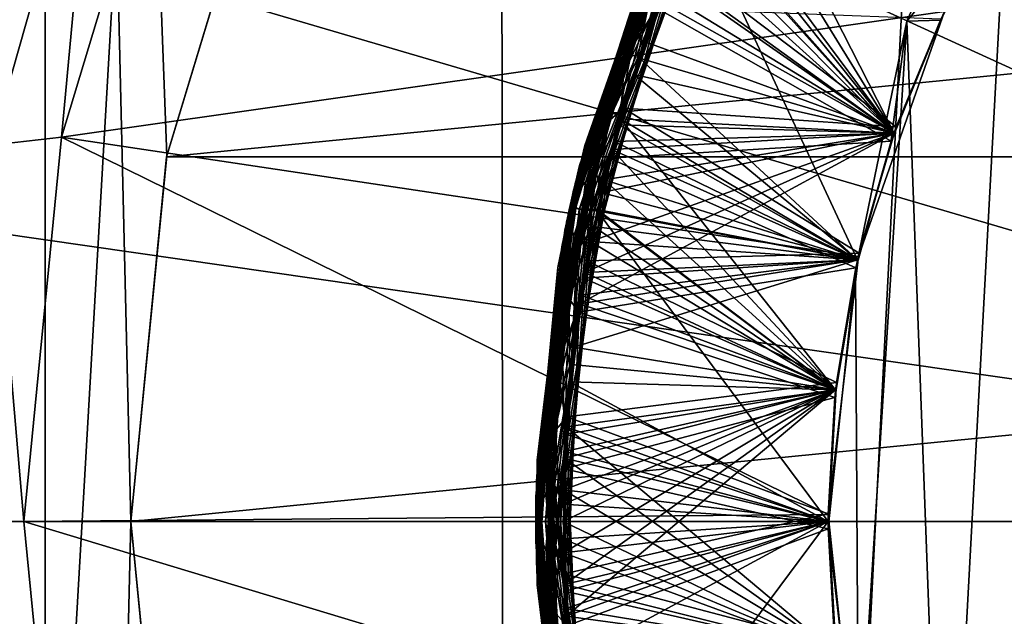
# Model space of a CAD drawing. Header units: metres. Extents: x -147 to 182, y -23 to 81.
# Tile 97 of 212: x -2.701 to -1.36, y -0.129 to 0.683. Entities that reach past the tile are written whole.
import ezdxf

# ---------------------------------------------------------------- set-up
doc = ezdxf.new("R2010")
doc.units = ezdxf.units.M
doc.layers.add('solid_ORA153_SW0001', color=7, linetype='CONTINUOUS')

msp = doc.modelspace()

# ---------------------------------------------------------------- linework, layer by layer
at = {"layer": 'solid_ORA153_SW0001'}
for points in [[(-1.029396, 9.924256, -40.900002), (-2.033576, -9.768104, -40.900002), (-2.053509, 9.763931, -40.900002)], [(-1.029396, 9.924256, -40.900002), (-1.018779, -9.925352, -40.900002), (-2.033576, -9.768104, -40.900002)], [(-2.053509, 9.763931, -40.900002), (-3.161774, -9.463129, -40.900002), (-3.184753, 9.455426, -40.900002)], [(-2.053509, 9.763931, -40.900002), (-2.033576, -9.768104, -40.900002), (-3.161774, -9.463129, -40.900002)], [(-2.666446, 4.924432, 26.700001), (-3.4404, 4.418555, 26.700001), (-3.440383, -4.418568, 26.700001)], [(-2.666446, 4.924432, 26.700001), (-3.440383, -4.418568, 26.700001), (-2.666427, -4.924442, 26.700001)], [(-2.666446, 4.924432, 26.700001), (-2.549999, -0.000054, 26.700001), (-2.500986, 0.497571, 26.700001)], [(-2.666446, 4.924432, 26.700001), (-2.666427, -4.924442, 26.700001), (-2.549999, -0.000054, 26.700001)], [(-2.666446, 4.924432, 26.700001), (-2.500986, 0.497571, 26.700001), (-2.355899, 0.975826, 26.700001)], [(-1.642257, 3.596042, 41.289154), (0, 0, 41.419533), (-1.113771, 3.793157, 41.289154)], [(-2.137311, 3.325722, 41.289154), (0, 0, 41.419533), (-1.642257, 3.596042, 41.289154)], [(-2.588856, 2.9877, 41.289154), (0, 0, 41.419533), (-2.137311, 3.325722, 41.289154)], [(-2.9877, 2.588856, 41.289154), (0, 0, 41.419533), (-2.588856, 2.9877, 41.289154)], [(-3.325722, 2.137311, 41.289154), (0, 0, 41.419533), (-2.9877, 2.588856, 41.289154)], [(-3.596042, 1.642257, 41.289154), (0, 0, 41.419533), (-3.325722, 2.137311, 41.289154)], [(-3.793157, 1.113771, 41.289154), (0, 0, 41.419533), (-3.596042, 1.642257, 41.289154)], [(-3.913054, 0.562612, 41.289154), (0, 0, 41.419533), (-3.793157, 1.113771, 41.289154)], [(-2.738996, 1.061092, 27.52232), (-2.677091, 1.037111, 27.456572), (-2.822077, 0.527538, 27.456572)], [(-2.822077, 0.527538, 27.456572), (-2.677091, 1.037111, 27.456572), (-2.740101, 0.512214, 27.414434)], [(-2.677091, 1.037111, 27.456572), (-2.599327, 1.006984, 27.414434), (-2.740101, 0.512214, 27.414434)], [(-1.87587, 0.648844, 27.808558), (-1.693698, 1.035022, 27.784546), (-1.720358, 0.941217, 27.811777)], [(-1.776003, 0.915792, 27.763002), (-1.693698, 1.035022, 27.784546), (-1.87587, 0.648844, 27.808558)], [(-1.441546, 0.694211, 27.4), (-2.644397, 0.523011, 27.4), (-2.491297, 1.029483, 27.4)], [(-2.599327, 1.006984, 27.414434), (-2.491297, 1.029483, 27.4), (-2.644397, 0.523011, 27.4)], [(-2.740101, 0.512214, 27.414434), (-2.599327, 1.006984, 27.414434), (-2.644397, 0.523011, 27.4)], [(-1.713725, 1.001402, 31.895346), (-1.888244, 0.611711, 31.919359), (-1.828965, 0.707395, 31.891335)], [(-1.847374, 0.76157, 31.9403), (-1.888244, 0.611711, 31.919359), (-1.713725, 1.001402, 31.895346)], [(-1.441546, -0.694211, 32.400002), (-1.492951, 0.681102, 32.400002), (-1.349759, 1.003161, 32.400002)], [(-1.361257, 0.840821, 32.362381), (-1.349759, 1.003161, 32.400002), (-1.492951, 0.681102, 32.400002)], [(-1.25381, -0.993962, 32.400002), (-1.441546, -0.694211, 32.400002), (-1.349759, 1.003161, 32.400002)], [(-2.501234, 0.496318, 22.694572), (-2.356426, 0.974553, 22.67907), (-2.500986, 0.497571, 26.700001)], [(2.356433, 0.974536, 22.67907), (-2.356426, 0.974553, 22.67907), (-2.501234, 0.496318, 22.694572)], [(2.356433, 0.974536, 22.67907), (-2.501234, 0.496318, 22.694572), (2.501248, 0.49625, 22.694574)], [(-2.356426, 0.974553, 22.67907), (-2.355899, 0.975826, 26.700001), (-2.500986, 0.497571, 26.700001)], [(-1.745439, 0.945041, 31.198977), (-1.90717, 0.549872, 31.22299), (-1.813015, 0.747327, 31.188892)], [(-1.836189, 0.788154, 31.238691), (-1.90717, 0.549872, 31.22299), (-1.745439, 0.945041, 31.198977)], [(-1.510207, 0.528466, 28.038471), (-1.882886, 0.547962, 27.835999), (-1.720358, 0.941217, 27.811777)], [(-1.87587, 0.648844, 27.808558), (-1.720358, 0.941217, 27.811777), (-1.882886, 0.547962, 27.835999)], [(-1.441581, 0.694151, 28.025978), (-1.510207, 0.528466, 28.038471), (-1.720358, 0.941217, 27.811777)], [(-1.753003, 0.931056, 31.991264), (-1.878567, 0.562591, 32.035133), (-1.911824, 0.53368, 32.015331)], [(-1.753003, 0.931056, 31.991264), (-1.911824, 0.53368, 32.015331), (-1.799474, 0.868766, 31.965933)], [(-1.753003, 0.931056, 31.991264), (-1.806089, 0.763914, 32.022972), (-1.878567, 0.562591, 32.035133)], [(-1.931595, 0.511665, 27.787193), (-1.776003, 0.915792, 27.763002), (-1.87587, 0.648844, 27.808558)], [(-1.827642, 0.807776, 27.737499), (-1.776003, 0.915792, 27.763002), (-1.931595, 0.511665, 27.787193)], [(-1.510204, 0.528474, 28.738472), (-1.894448, 0.506547, 28.538443), (-1.740581, 0.903271, 28.514219)], [(-1.853663, 0.709803, 28.504917), (-1.740581, 0.903271, 28.514219), (-1.894448, 0.506547, 28.538443)], [(-1.441574, 0.694164, 28.725977), (-1.510204, 0.528474, 28.738472), (-1.740581, 0.903271, 28.514219)], [(-1.938537, 0.4847, 28.488747), (-1.788591, 0.890956, 28.464554), (-1.853663, 0.709803, 28.504917)], [(-1.823097, 0.817983, 28.436876), (-1.788591, 0.890956, 28.464554), (-1.938537, 0.4847, 28.488747)], [(-1.775299, 0.887676, 30.502607), (-1.924072, 0.487448, 30.526619), (-1.796193, 0.786899, 30.486448)], [(-1.824622, 0.814574, 30.537085), (-1.924072, 0.487448, 30.526619), (-1.775299, 0.887676, 30.502607)], [(-1.770137, 0.898054, 31.293352), (-1.84904, 0.653124, 31.329721), (-1.921486, 0.497772, 31.317417)], [(-1.770137, 0.898054, 31.293352), (-1.921486, 0.497772, 31.317417), (-1.804325, 0.858646, 31.266558)], [(-1.770137, 0.898054, 31.293352), (-1.766874, 0.850691, 31.31756), (-1.84904, 0.653124, 31.329721)], [(-1.804325, 0.858646, 31.266558), (-1.946637, 0.451072, 31.290674), (-1.836189, 0.788154, 31.238691)], [(-1.921486, 0.497772, 31.317417), (-1.946637, 0.451072, 31.290674), (-1.804325, 0.858646, 31.266558)], [(-1.945103, 0.457642, 29.190298), (-1.800832, 0.865948, 29.166107), (-1.829475, 0.770003, 29.201275)], [(-1.818494, 0.828165, 29.136253), (-1.800832, 0.865948, 29.166107), (-1.945103, 0.457642, 29.190298)], [(-1.799474, 0.868766, 31.965933), (-1.944073, 0.461997, 31.990049), (-1.847374, 0.76157, 31.9403)], [(-1.911824, 0.53368, 32.015331), (-1.944073, 0.461997, 31.990049), (-1.799474, 0.868766, 31.965933)], [(-1.786649, 0.864737, 30.59544), (-1.885203, 0.539935, 30.636475), (-1.930473, 0.46169, 30.619505)], [(-1.786649, 0.864737, 30.59544), (-1.930473, 0.46169, 30.619505), (-1.809119, 0.8485, 30.567184)], [(-1.510196, 0.528495, 29.438469), (-1.905099, 0.464888, 29.240885), (-1.759968, 0.86489, 29.216663)], [(-1.829475, 0.770003, 29.201275), (-1.759968, 0.86489, 29.216663), (-1.905099, 0.464888, 29.240885)], [(-1.786649, 0.864737, 30.59544), (-1.815154, 0.742116, 30.624311), (-1.885203, 0.539935, 30.636475)], [(-1.441554, 0.694205, 29.425974), (-1.510196, 0.528495, 29.438469), (-1.759968, 0.86489, 29.216663)], [(-1.809119, 0.8485, 30.567184), (-1.94914, 0.440132, 30.591301), (-1.824622, 0.814574, 30.537085)], [(-1.930473, 0.46169, 30.619505), (-1.94914, 0.440132, 30.591301), (-1.809119, 0.8485, 30.567184)], [(-1.84904, 0.653124, 31.329721), (-1.766874, 0.850691, 31.31756), (-1.510204, 0.528474, 31.538471)], [(-1.766874, 0.850691, 31.31756), (-1.441574, 0.694164, 31.525978), (-1.510204, 0.528474, 31.538471)], [(-1.95156, 0.429176, 29.859747), (-1.813835, 0.83832, 29.83563), (-1.951291, 0.430495, 29.891851)], [(-1.8025, 0.831053, 29.806133), (-1.813835, 0.83832, 29.83563), (-1.95156, 0.429176, 29.859747)], [(-1.951291, 0.430495, 29.891851), (-1.812723, 0.840771, 29.867659), (-1.803334, 0.829381, 29.897633)], [(-1.813835, 0.83832, 29.83563), (-1.812723, 0.840771, 29.867659), (-1.951291, 0.430495, 29.891851)], [(-1.361257, 0.840821, 32.362381), (-1.492951, 0.681102, 32.400002), (-1.447092, 0.682586, 32.374924)], [(-1.437705, 0.702142, 32.225361), (-1.361257, 0.840821, 32.362381), (-1.447092, 0.682586, 32.374924)], [(-1.953929, 0.418257, 29.16037), (-1.818494, 0.828165, 29.136253), (-1.945103, 0.457642, 29.190298)], [(-1.817999, 0.796579, 29.108253), (-1.818494, 0.828165, 29.136253), (-1.953929, 0.418257, 29.16037)], [(-1.938732, 0.425413, 29.830196), (-1.8025, 0.831053, 29.806133), (-1.95156, 0.429176, 29.859747)], [(-1.951291, 0.430495, 29.891851), (-1.803334, 0.829381, 29.897633), (-1.938988, 0.424513, 29.921646)], [(-1.938988, 0.424513, 29.921646), (-1.803334, 0.829381, 29.897633), (-1.914834, 0.423005, 29.943327)], [(-1.938732, 0.425413, 29.830196), (-1.856769, 0.630816, 29.795963), (-1.8025, 0.831053, 29.806133)], [(-1.803334, 0.829381, 29.897633), (-1.778508, 0.826093, 29.919106), (-1.914834, 0.423005, 29.943327)], [(-1.559886, 0.356028, 30.150974), (-1.914834, 0.423005, 29.943327), (-1.778508, 0.826093, 29.919106)], [(-1.8025, 0.831053, 29.806133), (-1.856769, 0.630816, 29.795963), (-1.776988, 0.829359, 29.7838)], [(-1.776988, 0.829359, 29.7838), (-1.856769, 0.630816, 29.795963), (-1.510193, 0.528504, 29.586523)], [(-1.510193, 0.528504, 30.13847), (-1.559886, 0.356028, 30.150974), (-1.778508, 0.826093, 29.919106)], [(-1.441547, 0.694221, 30.125973), (-1.510193, 0.528504, 30.13847), (-1.778508, 0.826093, 29.919106)], [(-1.776988, 0.829359, 29.7838), (-1.510193, 0.528504, 29.586523), (-1.441547, 0.694221, 29.574026)], [(-1.958484, 0.396379, 27.761616), (-1.827642, 0.807776, 27.737499), (-1.931595, 0.511665, 27.787193)], [(-1.847012, 0.726778, 27.712498), (-1.827642, 0.807776, 27.737499), (-1.958484, 0.396379, 27.761616)], [(-1.824622, 0.814574, 30.537085), (-1.957273, 0.402316, 30.561277), (-1.924072, 0.487448, 30.526619)], [(-1.94914, 0.440132, 30.591301), (-1.957273, 0.402316, 30.561277), (-1.824622, 0.814574, 30.537085)], [(-1.956237, 0.407325, 28.460993), (-1.823097, 0.817983, 28.436876), (-1.938537, 0.4847, 28.488747)], [(-1.832837, 0.761817, 28.410376), (-1.823097, 0.817983, 28.436876), (-1.956237, 0.407325, 28.460993)], [(-1.786843, 0.807906, 28.385141), (-1.864229, 0.608418, 28.397305), (-1.510204, 0.528474, 28.186525)], [(-1.832837, 0.761817, 28.410376), (-1.864229, 0.608418, 28.397305), (-1.786843, 0.807906, 28.385141)], [(-1.786843, 0.807906, 28.385141), (-1.510204, 0.528474, 28.186525), (-1.441574, 0.694164, 28.17403)], [(-1.946481, 0.388418, 29.132318), (-1.817999, 0.796579, 29.108253), (-1.953929, 0.418257, 29.16037)], [(-1.946481, 0.388418, 29.132318), (-1.823957, 0.72021, 29.090553), (-1.817999, 0.796579, 29.108253)], [(-1.836189, 0.788154, 31.238691), (-1.962876, 0.374024, 31.262886), (-1.90717, 0.549872, 31.22299)], [(-1.946637, 0.451072, 31.290674), (-1.962876, 0.374024, 31.262886), (-1.836189, 0.788154, 31.238691)], [(-1.924072, 0.487448, 30.526619), (-1.923648, 0.380919, 30.510672), (-1.796193, 0.786899, 30.486448)], [(-1.796193, 0.786899, 30.486448), (-1.923648, 0.380919, 30.510672), (-1.510207, 0.528466, 30.286526)], [(-1.796193, 0.786899, 30.486448), (-1.510207, 0.528466, 30.286526), (-1.441581, 0.694151, 30.274031)], [(-1.951826, 0.360918, 29.225286), (-1.829475, 0.770003, 29.201275), (-1.905099, 0.464888, 29.240885)], [(-1.945103, 0.457642, 29.190298), (-1.829475, 0.770003, 29.201275), (-1.951826, 0.360918, 29.225286)], [(-1.847374, 0.76157, 31.9403), (-1.96807, 0.345654, 31.964493), (-1.888244, 0.611711, 31.919359)], [(-1.944073, 0.461997, 31.990049), (-1.96807, 0.345654, 31.964493), (-1.847374, 0.76157, 31.9403)], [(-1.953524, 0.351283, 28.434441), (-1.832837, 0.761817, 28.410376), (-1.956237, 0.407325, 28.460993)], [(-1.953524, 0.351283, 28.434441), (-1.864229, 0.608418, 28.397305), (-1.832837, 0.761817, 28.410376)], [(-1.878567, 0.562591, 32.035133), (-1.806089, 0.763914, 32.022972), (-1.507145, 0.537134, 32.237831)], [(-1.806089, 0.763914, 32.022972), (-1.437705, 0.702142, 32.225361), (-1.507145, 0.537134, 32.237831)], [(-1.813015, 0.747327, 31.188892), (-1.931538, 0.33865, 31.213114), (-1.510204, 0.528474, 30.986525)], [(-1.90717, 0.549872, 31.22299), (-1.931538, 0.33865, 31.213114), (-1.813015, 0.747327, 31.188892)], [(-1.885203, 0.539935, 30.636475), (-1.815154, 0.742116, 30.624311), (-1.510207, 0.528466, 30.838472)], [(-1.815154, 0.742116, 30.624311), (-1.441581, 0.694151, 30.825979), (-1.510207, 0.528466, 30.838472)], [(-1.813015, 0.747327, 31.188892), (-1.510204, 0.528474, 30.986525), (-1.441574, 0.694164, 30.97403)], [(-1.959859, 0.31402, 27.736563), (-1.832495, 0.6982, 27.691895), (-1.847012, 0.726778, 27.712498)], [(-1.959859, 0.31402, 27.736563), (-1.847012, 0.726778, 27.712498), (-1.958484, 0.396379, 27.761616)], [(-1.946481, 0.388418, 29.132318), (-1.891567, 0.5172, 29.102715), (-1.823957, 0.72021, 29.090553)], [(-1.823957, 0.72021, 29.090553), (-1.891567, 0.5172, 29.102715), (-1.510196, 0.528495, 28.886522)], [(-1.823957, 0.72021, 29.090553), (-1.510196, 0.528495, 28.886522), (-1.441554, 0.694205, 28.874027)], [(-1.962578, 0.296937, 28.528929), (-1.853663, 0.709803, 28.504917), (-1.894448, 0.506547, 28.538443)], [(-1.938537, 0.4847, 28.488747), (-1.853663, 0.709803, 28.504917), (-1.962578, 0.296937, 28.528929)], [(-1.959859, 0.31402, 27.736563), (-1.897656, 0.494391, 27.704056), (-1.832495, 0.6982, 27.691895)], [(-1.828965, 0.707395, 31.891335), (-1.938498, 0.296218, 31.915556), (-1.510196, 0.528495, 31.686523)], [(-1.888244, 0.611711, 31.919359), (-1.938498, 0.296218, 31.915556), (-1.828965, 0.707395, 31.891335)], [(-1.832495, 0.6982, 27.691895), (-1.897656, 0.494391, 27.704056), (-1.513959, 0.517619, 27.487324)], [(-1.832495, 0.6982, 27.691895), (-1.513959, 0.517619, 27.487324), (-1.446611, 0.683605, 27.474846)], [(-1.828965, 0.707395, 31.891335), (-1.510196, 0.528495, 31.686523), (-1.441554, 0.694205, 31.674026)], [(-1.507145, 0.537134, 32.237831), (-1.437705, 0.702142, 32.225361), (-1.447092, 0.682586, 32.374924)], [(-1.441546, 0.694211, 27.4), (-1.558849, 0.360541, 27.4), (-2.644397, 0.523011, 27.4)], [(-1.513959, 0.517619, 27.487324), (-1.558849, 0.360541, 27.4), (-1.441546, 0.694211, 27.4)], [(-1.513959, 0.517619, 27.487324), (-1.441546, 0.694211, 27.4), (-1.446611, 0.683605, 27.474846)], [(-1.510207, 0.528466, 30.286526), (-1.510193, 0.528504, 30.13847), (-1.441581, 0.694151, 30.274031)], [(-1.510204, 0.528474, 28.186525), (-1.510207, 0.528466, 28.038471), (-1.441581, 0.694151, 28.025978)], [(-1.510204, 0.528474, 30.986525), (-1.510207, 0.528466, 30.838472), (-1.441581, 0.694151, 30.825979)], [(-1.510196, 0.528495, 28.886522), (-1.510204, 0.528474, 28.738472), (-1.441574, 0.694164, 28.725977)], [(-1.510204, 0.528474, 28.186525), (-1.441581, 0.694151, 28.025978), (-1.441574, 0.694164, 28.17403)], [(-1.510196, 0.528495, 31.686523), (-1.510204, 0.528474, 31.538471), (-1.441574, 0.694164, 31.525978)], [(-1.510204, 0.528474, 30.986525), (-1.441581, 0.694151, 30.825979), (-1.441574, 0.694164, 30.97403)], [(-1.510193, 0.528504, 29.586523), (-1.510196, 0.528495, 29.438469), (-1.441554, 0.694205, 29.425974)], [(-1.510196, 0.528495, 28.886522), (-1.441574, 0.694164, 28.725977), (-1.441554, 0.694205, 28.874027)], [(-1.510196, 0.528495, 31.686523), (-1.441574, 0.694164, 31.525978), (-1.441554, 0.694205, 31.674026)], [(-1.441581, 0.694151, 30.274031), (-1.510193, 0.528504, 30.13847), (-1.441547, 0.694221, 30.125973)], [(-1.510193, 0.528504, 29.586523), (-1.441554, 0.694205, 29.425974), (-1.441547, 0.694221, 29.574026)], [(-1.558849, -0.360541, 32.400002), (-1.562936, 0.342391, 32.400002), (-1.492951, 0.681102, 32.400002)], [(-1.514596, 0.515749, 32.387463), (-1.492951, 0.681102, 32.400002), (-1.562936, 0.342391, 32.400002)], [(-1.441546, -0.694211, 32.400002), (-1.558849, -0.360541, 32.400002), (-1.492951, 0.681102, 32.400002)], [(-1.447092, 0.682586, 32.374924), (-1.492951, 0.681102, 32.400002), (-1.514596, 0.515749, 32.387463)], [(-1.507145, 0.537134, 32.237831), (-1.447092, 0.682586, 32.374924), (-1.514596, 0.515749, 32.387463)], [(-1.971234, 0.23264, 27.832571), (-1.87587, 0.648844, 27.808558), (-1.882886, 0.547962, 27.835999)], [(-1.931595, 0.511665, 27.787193), (-1.87587, 0.648844, 27.808558), (-1.971234, 0.23264, 27.832571)], [(-1.921486, 0.497772, 31.317417), (-1.84904, 0.653124, 31.329721), (-1.909192, 0.44778, 31.341885)], [(-1.909192, 0.44778, 31.341885), (-1.84904, 0.653124, 31.329721), (-1.510204, 0.528474, 31.538471)], [(-1.938732, 0.425413, 29.830196), (-1.914444, 0.424764, 29.808126), (-1.856769, 0.630816, 29.795963)], [(-1.856769, 0.630816, 29.795963), (-1.914444, 0.424764, 29.808126), (-1.559886, 0.356028, 29.599028)], [(-1.856769, 0.630816, 29.795963), (-1.559886, 0.356028, 29.599028), (-1.510193, 0.528504, 29.586523)], [(-1.888244, 0.611711, 31.919359), (-1.975382, 0.193713, 31.943373), (-1.938498, 0.296218, 31.915556)], [(-1.96807, 0.345654, 31.964493), (-1.975382, 0.193713, 31.943373), (-1.888244, 0.611711, 31.919359)], [(-1.953524, 0.351283, 28.434441), (-1.919419, 0.401686, 28.409468), (-1.864229, 0.608418, 28.397305)], [(-1.864229, 0.608418, 28.397305), (-1.919419, 0.401686, 28.409468), (-1.55989, 0.356012, 28.199028)], [(-1.864229, 0.608418, 28.397305), (-1.55989, 0.356012, 28.199028), (-1.510204, 0.528474, 28.186525)], [(-3.913054, 0.562612, 41.289154), (-3.953293, 0, 41.289154), (0, 0, 41.419533)], [(-1.928679, 0.35457, 32.047295), (-1.878567, 0.562591, 32.035133), (-1.557741, 0.365299, 32.250313)], [(-1.911824, 0.53368, 32.015331), (-1.878567, 0.562591, 32.035133), (-1.928679, 0.35457, 32.047295)], [(-1.878567, 0.562591, 32.035133), (-1.507145, 0.537134, 32.237831), (-1.557741, 0.365299, 32.250313)], [(-1.90717, 0.549872, 31.22299), (-1.980644, 0.129256, 31.247002), (-1.931538, 0.33865, 31.213114)], [(-1.962876, 0.374024, 31.262886), (-1.980644, 0.129256, 31.247002), (-1.90717, 0.549872, 31.22299)], [(-1.971234, 0.23264, 27.832571), (-1.882886, 0.547962, 27.835999), (-1.956758, 0.128907, 27.860222)], [(-1.589941, 0.179133, 28.063475), (-1.956758, 0.128907, 27.860222), (-1.882886, 0.547962, 27.835999)], [(-1.932807, 0.331325, 30.648636), (-1.885203, 0.539935, 30.636475), (-1.559891, 0.356006, 30.850975)], [(-1.930473, 0.46169, 30.619505), (-1.885203, 0.539935, 30.636475), (-1.932807, 0.331325, 30.648636)], [(-1.885203, 0.539935, 30.636475), (-1.510207, 0.528466, 30.838472), (-1.559891, 0.356006, 30.850975)], [(-1.559891, 0.356006, 28.050976), (-1.589941, 0.179133, 28.063475), (-1.882886, 0.547962, 27.835999)], [(-1.510207, 0.528466, 28.038471), (-1.559891, 0.356006, 28.050976), (-1.882886, 0.547962, 27.835999)], [(-1.557741, 0.365299, 32.250313), (-1.507145, 0.537134, 32.237831), (-1.514596, 0.515749, 32.387463)], [(-1.911824, 0.53368, 32.015331), (-1.955828, 0.142327, 32.059456), (-1.98178, 0.111497, 32.039398)], [(-1.911824, 0.53368, 32.015331), (-1.98178, 0.111497, 32.039398), (-1.944073, 0.461997, 31.990049)], [(-1.911824, 0.53368, 32.015331), (-1.928679, 0.35457, 32.047295), (-1.955828, 0.142327, 32.059456)], [(-1.938498, 0.296218, 31.915556), (-1.559887, 0.356022, 31.699028), (-1.510196, 0.528495, 31.686523)], [(-1.931538, 0.33865, 31.213114), (-1.55989, 0.356012, 30.999027), (-1.510204, 0.528474, 30.986525)], [(-1.923648, 0.380919, 30.510672), (-1.559891, 0.356006, 30.299028), (-1.510207, 0.528466, 30.286526)], [(-1.909192, 0.44778, 31.341885), (-1.510204, 0.528474, 31.538471), (-1.55989, 0.356012, 31.550976)], [(-1.510196, 0.528495, 29.438469), (-1.559887, 0.356022, 29.450974), (-1.905099, 0.464888, 29.240885)], [(-1.510204, 0.528474, 28.738472), (-1.55989, 0.356012, 28.750975), (-1.894448, 0.506547, 28.538443)], [(-1.891567, 0.5172, 29.102715), (-1.559887, 0.356022, 28.899027), (-1.510196, 0.528495, 28.886522)], [(-1.559891, 0.356006, 30.299028), (-1.559886, 0.356028, 30.150974), (-1.510207, 0.528466, 30.286526)], [(-1.55989, 0.356012, 28.199028), (-1.559891, 0.356006, 28.050976), (-1.510207, 0.528466, 28.038471)], [(-1.55989, 0.356012, 30.999027), (-1.559891, 0.356006, 30.850975), (-1.510207, 0.528466, 30.838472)], [(-1.559887, 0.356022, 28.899027), (-1.55989, 0.356012, 28.750975), (-1.510204, 0.528474, 28.738472)], [(-1.55989, 0.356012, 28.199028), (-1.510207, 0.528466, 28.038471), (-1.510204, 0.528474, 28.186525)], [(-1.559887, 0.356022, 31.699028), (-1.55989, 0.356012, 31.550976), (-1.510204, 0.528474, 31.538471)], [(-1.55989, 0.356012, 30.999027), (-1.510207, 0.528466, 30.838472), (-1.510204, 0.528474, 30.986525)], [(-1.559886, 0.356028, 29.599028), (-1.559887, 0.356022, 29.450974), (-1.510196, 0.528495, 29.438469)], [(-1.559887, 0.356022, 28.899027), (-1.510204, 0.528474, 28.738472), (-1.510196, 0.528495, 28.886522)], [(-1.559887, 0.356022, 31.699028), (-1.510204, 0.528474, 31.538471), (-1.510196, 0.528495, 31.686523)], [(-1.510207, 0.528466, 30.286526), (-1.559886, 0.356028, 30.150974), (-1.510193, 0.528504, 30.13847)], [(-1.559886, 0.356028, 29.599028), (-1.510196, 0.528495, 29.438469), (-1.510193, 0.528504, 29.586523)], [(-2.740101, 0.512214, 27.414434), (-2.695625, 0, 27.4), (-2.787565, 0, 27.414434)], [(-2.740101, 0.512214, 27.414434), (-2.644397, 0.523011, 27.4), (-2.695625, 0, 27.4)], [(-1.599972, 0.009318, 27.4), (-2.695625, 0, 27.4), (-2.644397, 0.523011, 27.4)], [(-1.558849, 0.360541, 27.4), (-1.599972, 0.009318, 27.4), (-2.644397, 0.523011, 27.4)], [(-1.996469, 0.083507, 27.811384), (-1.931595, 0.511665, 27.787193), (-1.971234, 0.23264, 27.832571)], [(-1.958484, 0.396379, 27.761616), (-1.931595, 0.511665, 27.787193), (-1.996469, 0.083507, 27.811384)], [(-1.946481, 0.388418, 29.132318), (-1.936656, 0.308033, 29.114878), (-1.891567, 0.5172, 29.102715)], [(-1.891567, 0.5172, 29.102715), (-1.936656, 0.308033, 29.114878), (-1.559887, 0.356022, 28.899027)], [(-1.897656, 0.494391, 27.704056), (-1.562291, 0.345323, 27.49979), (-1.513959, 0.517619, 27.487324)], [(-1.557741, 0.365299, 32.250313), (-1.514596, 0.515749, 32.387463), (-1.562936, 0.342391, 32.400002)], [(-1.562291, 0.345323, 27.49979), (-1.558849, 0.360541, 27.4), (-1.513959, 0.517619, 27.487324)], [(-2.501234, 0.496318, 22.694572), (-2.500986, 0.497571, 26.700001), (-2.549999, -0.000054, 26.700001)], [(-2.549999, -0.000066, 22.699999), (-2.501234, 0.496318, 22.694572), (-2.549999, -0.000054, 26.700001)], [(2.501248, 0.49625, 22.694574), (-2.501234, 0.496318, 22.694572), (-2.549999, -0.000066, 22.699999)], [(2.501248, 0.49625, 22.694574), (-2.549999, -0.000066, 22.699999), (2.55, -0.000094, 22.699999)], [(-1.921486, 0.497772, 31.317417), (-1.946613, 0.237105, 31.354046), (-1.983521, 0.074353, 31.341484)], [(-1.921486, 0.497772, 31.317417), (-1.983521, 0.074353, 31.341484), (-1.946637, 0.451072, 31.290674)], [(-1.962578, 0.296937, 28.528929), (-1.894448, 0.506547, 28.538443), (-1.959115, 0.085972, 28.562664)], [(-1.58994, 0.179136, 28.763474), (-1.959115, 0.085972, 28.562664), (-1.894448, 0.506547, 28.538443)], [(-1.921486, 0.497772, 31.317417), (-1.909192, 0.44778, 31.341885), (-1.946613, 0.237105, 31.354046)], [(-1.55989, 0.356012, 28.750975), (-1.58994, 0.179136, 28.763474), (-1.894448, 0.506547, 28.538443)], [(-1.997439, 0.05568, 28.512938), (-1.938537, 0.4847, 28.488747), (-1.962578, 0.296937, 28.528929)], [(-1.956237, 0.407325, 28.460993), (-1.938537, 0.4847, 28.488747), (-1.997439, 0.05568, 28.512938)], [(-1.924072, 0.487448, 30.526619), (-1.983804, 0.064662, 30.550632), (-1.923648, 0.380919, 30.510672)], [(-1.957273, 0.402316, 30.561277), (-1.983804, 0.064662, 30.550632), (-1.924072, 0.487448, 30.526619)], [(-1.959859, 0.31402, 27.736563), (-1.940224, 0.284696, 27.716219), (-1.897656, 0.494391, 27.704056)], [(-1.897656, 0.494391, 27.704056), (-1.940224, 0.284696, 27.716219), (-1.562291, 0.345323, 27.49979)], [(-1.998021, 0.027843, 29.214491), (-1.945103, 0.457642, 29.190298), (-1.951826, 0.360918, 29.225286)], [(-1.953929, 0.418257, 29.16037), (-1.945103, 0.457642, 29.190298), (-1.998021, 0.027843, 29.214491)], [(-1.944073, 0.461997, 31.990049), (-1.997931, 0.033665, 32.014164), (-1.96807, 0.345654, 31.964493)], [(-1.98178, 0.111497, 32.039398), (-1.997931, 0.033665, 32.014164), (-1.944073, 0.461997, 31.990049)], [(-1.930473, 0.46169, 30.619505), (-1.9574, 0.118771, 30.660799), (-1.984566, 0.037183, 30.643572)], [(-1.930473, 0.46169, 30.619505), (-1.984566, 0.037183, 30.643572), (-1.94914, 0.440132, 30.591301)], [(-1.58994, 0.17914, 29.463474), (-1.960529, 0.042997, 29.265106), (-1.905099, 0.464888, 29.240885)], [(-1.951826, 0.360918, 29.225286), (-1.905099, 0.464888, 29.240885), (-1.960529, 0.042997, 29.265106)], [(-1.930473, 0.46169, 30.619505), (-1.932807, 0.331325, 30.648636), (-1.9574, 0.118771, 30.660799)], [(-1.559887, 0.356022, 29.450974), (-1.58994, 0.17914, 29.463474), (-1.905099, 0.464888, 29.240885)], [(-1.946637, 0.451072, 31.290674), (-1.998089, 0.022444, 31.314791), (-1.962876, 0.374024, 31.262886)], [(-1.983521, 0.074353, 31.341484), (-1.998089, 0.022444, 31.314791), (-1.946637, 0.451072, 31.290674)], [(-1.946613, 0.237105, 31.354046), (-1.909192, 0.44778, 31.341885), (-1.55989, 0.356012, 31.550976)], [(-1.998215, 0, 29.916042), (-1.951291, 0.430495, 29.891851), (-1.984914, 0, 29.945658)], [(-1.95156, 0.429176, 29.859747), (-1.951291, 0.430495, 29.891851), (-1.998215, 0, 29.916042)], [(-1.998194, 0, 29.883862), (-1.95156, 0.429176, 29.859747), (-1.998215, 0, 29.916042)], [(-1.938732, 0.425413, 29.830196), (-1.95156, 0.429176, 29.859747), (-1.998194, 0, 29.883862)], [(-1.94914, 0.440132, 30.591301), (-1.998183, 0.011222, 30.615417), (-1.957273, 0.402316, 30.561277)], [(-1.984566, 0.037183, 30.643572), (-1.998183, 0.011222, 30.615417), (-1.94914, 0.440132, 30.591301)], [(-1.951291, 0.430495, 29.891851), (-1.938988, 0.424513, 29.921646), (-1.984914, 0, 29.945658)], [(-1.984857, 0, 29.854261), (-1.938732, 0.425413, 29.830196), (-1.998194, 0, 29.883862)], [(-1.998162, -0.011173, 29.184486), (-1.953929, 0.418257, 29.16037), (-1.998021, 0.027843, 29.214491)], [(-1.946481, 0.388418, 29.132318), (-1.953929, 0.418257, 29.16037), (-1.998162, -0.011173, 29.184486)], [(-1.984914, 0, 29.945658), (-1.938988, 0.424513, 29.921646), (-1.961, 0, 29.96755)], [(-1.984857, 0, 29.854261), (-1.949326, 0.213654, 29.820288), (-1.938732, 0.425413, 29.830196)], [(-1.938988, 0.424513, 29.921646), (-1.914834, 0.423005, 29.943327), (-1.961, 0, 29.96755)], [(-1.6, 0, 30.175974), (-1.961, 0, 29.96755), (-1.914834, 0.423005, 29.943327)], [(-1.938732, 0.425413, 29.830196), (-1.949326, 0.213654, 29.820288), (-1.914444, 0.424764, 29.808126)], [(-1.914444, 0.424764, 29.808126), (-1.949326, 0.213654, 29.820288), (-1.58994, 0.179143, 29.611526)], [(-1.58994, 0.179143, 30.163473), (-1.6, 0, 30.175974), (-1.914834, 0.423005, 29.943327)], [(-1.559886, 0.356028, 30.150974), (-1.58994, 0.179143, 30.163473), (-1.914834, 0.423005, 29.943327)], [(-1.914444, 0.424764, 29.808126), (-1.58994, 0.179143, 29.611526), (-1.559886, 0.356028, 29.599028)], [(-1.998069, -0.022346, 28.485109), (-1.956237, 0.407325, 28.460993), (-1.997439, 0.05568, 28.512938)], [(-1.953524, 0.351283, 28.434441), (-1.956237, 0.407325, 28.460993), (-1.998069, -0.022346, 28.485109)], [(-1.998183, 0.011222, 30.615417), (-1.997985, -0.028841, 30.58547), (-1.957273, 0.402316, 30.561277)], [(-1.957273, 0.402316, 30.561277), (-1.997985, -0.028841, 30.58547), (-1.983804, 0.064662, 30.550632)], [(-1.997912, -0.033519, 27.785732), (-1.958484, 0.396379, 27.761616), (-1.996469, 0.083507, 27.811384)], [(-1.959859, 0.31402, 27.736563), (-1.958484, 0.396379, 27.761616), (-1.997912, -0.033519, 27.785732)], [(-1.953524, 0.351283, 28.434441), (-1.951757, 0.190171, 28.421629), (-1.919419, 0.401686, 28.409468)], [(-1.919419, 0.401686, 28.409468), (-1.951757, 0.190171, 28.421629), (-1.58994, 0.179136, 28.211527)], [(-1.919419, 0.401686, 28.409468), (-1.58994, 0.179136, 28.211527), (-1.55989, 0.356012, 28.199028)], [(-1.984497, -0.037796, 29.156384), (-1.946481, 0.388418, 29.132318), (-1.998162, -0.011173, 29.184486)], [(-1.984497, -0.037796, 29.156384), (-1.936656, 0.308033, 29.114878), (-1.946481, 0.388418, 29.132318)], [(-1.983804, 0.064662, 30.550632), (-1.960529, -0.042997, 30.534893), (-1.923648, 0.380919, 30.510672)], [(-1.923648, 0.380919, 30.510672), (-1.960529, -0.042997, 30.534893), (-1.589941, 0.179133, 30.311527)], [(-1.923648, 0.380919, 30.510672), (-1.589941, 0.179133, 30.311527), (-1.559891, 0.356006, 30.299028)], [(-1.998089, 0.022444, 31.314791), (-1.997361, -0.057675, 31.287079), (-1.962876, 0.374024, 31.262886)], [(-1.962876, 0.374024, 31.262886), (-1.997361, -0.057675, 31.287079), (-1.980644, 0.129256, 31.247002)], [(-1.928679, 0.35457, 32.047295), (-1.557741, 0.365299, 32.250313), (-1.58879, 0.189066, 32.262779)], [(-1.58879, 0.189066, 32.262779), (-1.557741, 0.365299, 32.250313), (-1.562936, 0.342391, 32.400002)], [(-1.983418, -0.075578, 28.458506), (-1.953524, 0.351283, 28.434441), (-1.998069, -0.022346, 28.485109)], [(-1.998021, 0.027843, 29.214491), (-1.951826, 0.360918, 29.225286), (-1.983854, -0.064869, 29.2493)], [(-1.983854, -0.064869, 29.2493), (-1.951826, 0.360918, 29.225286), (-1.960529, 0.042997, 29.265106)], [(-1.983418, -0.075578, 28.458506), (-1.951757, 0.190171, 28.421629), (-1.953524, 0.351283, 28.434441)], [(-1.955828, 0.142327, 32.059456), (-1.928679, 0.35457, 32.047295), (-1.58879, 0.189066, 32.262779)], [(-1.946613, 0.237105, 31.354046), (-1.55989, 0.356012, 31.550976), (-1.58994, 0.179136, 31.563475)], [(-1.938498, 0.296218, 31.915556), (-1.58994, 0.17914, 31.711527), (-1.559887, 0.356022, 31.699028)], [(-1.936656, 0.308033, 29.114878), (-1.58994, 0.17914, 28.911528), (-1.559887, 0.356022, 28.899027)], [(-1.932807, 0.331325, 30.648636), (-1.559891, 0.356006, 30.850975), (-1.589941, 0.179133, 30.863474)], [(-1.931538, 0.33865, 31.213114), (-1.58994, 0.179136, 31.011528), (-1.55989, 0.356012, 30.999027)], [(-1.591101, 0.168515, 27.512272), (-1.599972, 0.009318, 27.4), (-1.558849, 0.360541, 27.4)], [(-1.591101, 0.168515, 27.512272), (-1.558849, 0.360541, 27.4), (-1.562291, 0.345323, 27.49979)], [(-1.589941, 0.179133, 30.311527), (-1.58994, 0.179143, 30.163473), (-1.559891, 0.356006, 30.299028)], [(-1.58994, 0.179136, 28.211527), (-1.589941, 0.179133, 28.063475), (-1.559891, 0.356006, 28.050976)], [(-1.58994, 0.179136, 31.011528), (-1.589941, 0.179133, 30.863474), (-1.559891, 0.356006, 30.850975)], [(-1.559891, 0.356006, 30.299028), (-1.58994, 0.179143, 30.163473), (-1.559886, 0.356028, 30.150974)], [(-1.58994, 0.179143, 29.611526), (-1.559887, 0.356022, 29.450974), (-1.559886, 0.356028, 29.599028)], [(-1.58994, 0.179143, 29.611526), (-1.58994, 0.17914, 29.463474), (-1.559887, 0.356022, 29.450974)], [(-1.58994, 0.17914, 28.911528), (-1.55989, 0.356012, 28.750975), (-1.559887, 0.356022, 28.899027)], [(-1.58994, 0.17914, 31.711527), (-1.55989, 0.356012, 31.550976), (-1.559887, 0.356022, 31.699028)], [(-1.58994, 0.17914, 28.911528), (-1.58994, 0.179136, 28.763474), (-1.55989, 0.356012, 28.750975)], [(-1.58994, 0.179136, 28.211527), (-1.559891, 0.356006, 28.050976), (-1.55989, 0.356012, 28.199028)], [(-1.58994, 0.17914, 31.711527), (-1.58994, 0.179136, 31.563475), (-1.55989, 0.356012, 31.550976)], [(-1.58994, 0.179136, 31.011528), (-1.559891, 0.356006, 30.850975), (-1.55989, 0.356012, 30.999027)], [(-1.997931, 0.033665, 32.014164), (-1.99632, -0.086497, 31.988688), (-1.96807, 0.345654, 31.964493)], [(-1.96807, 0.345654, 31.964493), (-1.99632, -0.086497, 31.988688), (-1.975382, 0.193713, 31.943373)], [(-1.980644, 0.129256, 31.247002), (-1.959115, -0.085972, 31.237335), (-1.931538, 0.33865, 31.213114)], [(-1.931538, 0.33865, 31.213114), (-1.959115, -0.085972, 31.237335), (-1.58994, 0.179136, 31.011528)], [(-1.940224, 0.284696, 27.716219), (-1.591101, 0.168515, 27.512272), (-1.562291, 0.345323, 27.49979)], [(-1.558849, -0.360541, 32.400002), (-1.599972, -0.009318, 32.400002), (-1.562936, 0.342391, 32.400002)], [(-1.58879, 0.189066, 32.262779), (-1.562936, 0.342391, 32.400002), (-1.599972, -0.009318, 32.400002)], [(-1.9574, 0.118771, 30.660799), (-1.932807, 0.331325, 30.648636), (-1.589941, 0.179133, 30.863474)], [(-1.981619, -0.113332, 27.760628), (-1.959859, 0.31402, 27.736563), (-1.997912, -0.033519, 27.785732)], [(-1.981619, -0.113332, 27.760628), (-1.940224, 0.284696, 27.716219), (-1.959859, 0.31402, 27.736563)], [(-1.997439, 0.05568, 28.512938), (-1.962578, 0.296937, 28.528929), (-1.980674, -0.129669, 28.552942)], [(-1.984497, -0.037796, 29.156384), (-1.958688, 0.095198, 29.127039), (-1.936656, 0.308033, 29.114878)], [(-1.980674, -0.129669, 28.552942), (-1.962578, 0.296937, 28.528929), (-1.959115, 0.085972, 28.562664)], [(-1.975382, 0.193713, 31.943373), (-1.956758, -0.128907, 31.939779), (-1.938498, 0.296218, 31.915556)], [(-1.936656, 0.308033, 29.114878), (-1.958688, 0.095198, 29.127039), (-1.58994, 0.17914, 28.911528)], [(-1.938498, 0.296218, 31.915556), (-1.956758, -0.128907, 31.939779), (-1.58994, 0.17914, 31.711527)], [(-1.981619, -0.113332, 27.760628), (-1.959692, 0.071611, 27.72838), (-1.940224, 0.284696, 27.716219)], [(-1.940224, 0.284696, 27.716219), (-1.959692, 0.071611, 27.72838), (-1.591101, 0.168515, 27.512272)], [(-1.996469, 0.083507, 27.811384), (-1.971234, 0.23264, 27.832571), (-1.975379, -0.19433, 27.856583)], [(-1.983521, 0.074353, 31.341484), (-1.946613, 0.237105, 31.354046), (-1.960858, 0.023608, 31.366209)], [(-1.975379, -0.19433, 27.856583), (-1.971234, 0.23264, 27.832571), (-1.956758, 0.128907, 27.860222)], [(-1.960858, 0.023608, 31.366209), (-1.946613, 0.237105, 31.354046), (-1.58994, 0.179136, 31.563475)], [(-1.984857, 0, 29.854261), (-1.961, 0, 29.832451), (-1.949326, 0.213654, 29.820288)], [(-1.949326, 0.213654, 29.820288), (-1.961, 0, 29.832451), (-1.58994, 0.179143, 29.611526)], [(-1.99632, -0.086497, 31.988688), (-1.971104, -0.233251, 31.967384), (-1.975382, 0.193713, 31.943373)], [(-1.983418, -0.075578, 28.458506), (-1.960858, -0.023608, 28.433792), (-1.951757, 0.190171, 28.421629)], [(-1.975382, 0.193713, 31.943373), (-1.971104, -0.233251, 31.967384), (-1.956758, -0.128907, 31.939779)], [(-1.951757, 0.190171, 28.421629), (-1.960858, -0.023608, 28.433792), (-1.6, 0, 28.224026)], [(-1.955828, 0.142327, 32.059456), (-1.58879, 0.189066, 32.262779), (-1.599967, 0.010275, 32.275257)], [(-1.951757, 0.190171, 28.421629), (-1.6, 0, 28.224026), (-1.58994, 0.179136, 28.211527)], [(-1.599967, 0.010275, 32.275257), (-1.58879, 0.189066, 32.262779), (-1.599972, -0.009318, 32.400002)], [(-1.961, 0, 29.832451), (-1.6, 0, 29.624027), (-1.58994, 0.179143, 29.611526)], [(-1.960858, 0.023608, 31.366209), (-1.58994, 0.179136, 31.563475), (-1.6, 0, 31.575974)], [(-1.58994, 0.17914, 29.463474), (-1.6, 0, 29.475973), (-1.960529, 0.042997, 29.265106)], [(-1.960529, -0.042997, 30.534893), (-1.6, 0, 30.324026), (-1.589941, 0.179133, 30.311527)], [(-1.58994, 0.179136, 28.763474), (-1.6, 0, 28.775974), (-1.959115, 0.085972, 28.562664)], [(-1.959115, -0.085972, 31.237335), (-1.6, 0, 31.024027), (-1.58994, 0.179136, 31.011528)], [(-1.958688, 0.095198, 29.127039), (-1.6, 0, 28.924026), (-1.58994, 0.17914, 28.911528)], [(-1.9574, 0.118771, 30.660799), (-1.589941, 0.179133, 30.863474), (-1.6, 0, 30.875973)], [(-1.956758, -0.128907, 31.939779), (-1.6, 0, 31.724026), (-1.58994, 0.17914, 31.711527)], [(-1.589941, 0.179133, 28.063475), (-1.6, 0, 28.075974), (-1.956758, 0.128907, 27.860222)], [(-1.6, 0, 30.324026), (-1.6, 0, 30.175974), (-1.58994, 0.179143, 30.163473)], [(-1.6, 0, 30.324026), (-1.58994, 0.179143, 30.163473), (-1.589941, 0.179133, 30.311527)], [(-1.6, 0, 29.624027), (-1.58994, 0.17914, 29.463474), (-1.58994, 0.179143, 29.611526)], [(-1.58994, 0.17914, 31.711527), (-1.6, 0, 31.724026), (-1.58994, 0.179136, 31.563475)], [(-1.6, 0, 29.624027), (-1.6, 0, 29.475973), (-1.58994, 0.17914, 29.463474)], [(-1.6, 0, 28.924026), (-1.58994, 0.179136, 28.763474), (-1.58994, 0.17914, 28.911528)], [(-1.58994, 0.179136, 31.563475), (-1.6, 0, 31.724026), (-1.6, 0, 31.575974)], [(-1.6, 0, 28.924026), (-1.6, 0, 28.775974), (-1.58994, 0.179136, 28.763474)], [(-1.6, 0, 28.224026), (-1.589941, 0.179133, 28.063475), (-1.58994, 0.179136, 28.211527)], [(-1.6, 0, 31.024027), (-1.589941, 0.179133, 30.863474), (-1.58994, 0.179136, 31.011528)], [(-1.6, 0, 28.224026), (-1.6, 0, 28.075974), (-1.589941, 0.179133, 28.063475)], [(-1.6, 0, 31.024027), (-1.6, 0, 30.875973), (-1.589941, 0.179133, 30.863474)], [(-1.959692, 0.071611, 27.72838), (-1.599967, -0.010275, 27.524742), (-1.591101, 0.168515, 27.512272)], [(-1.599967, -0.010275, 27.524742), (-1.599972, 0.009318, 27.4), (-1.591101, 0.168515, 27.512272)], [(-1.98178, 0.111497, 32.039398), (-1.955828, 0.142327, 32.059456), (-1.959692, -0.071611, 32.071621)], [(-1.959692, -0.071611, 32.071621), (-1.955828, 0.142327, 32.059456), (-1.599967, 0.010275, 32.275257)], [(-1.997361, -0.057675, 31.287079), (-1.962459, -0.297341, 31.271015), (-1.980644, 0.129256, 31.247002)], [(-1.980644, 0.129256, 31.247002), (-1.962459, -0.297341, 31.271015), (-1.959115, -0.085972, 31.237335)], [(-1.975379, -0.19433, 27.856583), (-1.956758, 0.128907, 27.860222), (-1.938498, -0.296218, 27.884443)], [(-1.58994, -0.17914, 28.088472), (-1.938498, -0.296218, 27.884443), (-1.956758, 0.128907, 27.860222)], [(-1.6, 0, 28.075974), (-1.58994, -0.17914, 28.088472), (-1.956758, 0.128907, 27.860222)], [(-1.98178, 0.111497, 32.039398), (-1.95962, -0.315868, 32.063461), (-1.997931, 0.033665, 32.014164)], [(-1.984566, 0.037183, 30.643572), (-1.9574, 0.118771, 30.660799), (-1.958688, -0.095198, 30.67296)], [(-1.98178, 0.111497, 32.039398), (-1.959692, -0.071611, 32.071621), (-1.940224, -0.284696, 32.083782)], [(-1.98178, 0.111497, 32.039398), (-1.940224, -0.284696, 32.083782), (-1.95962, -0.315868, 32.063461)], [(-1.958688, -0.095198, 30.67296), (-1.9574, 0.118771, 30.660799), (-1.6, 0, 30.875973)], [(-1.984497, -0.037796, 29.156384), (-1.9574, -0.118771, 29.139202), (-1.958688, 0.095198, 29.127039)], [(-1.958688, 0.095198, 29.127039), (-1.9574, -0.118771, 29.139202), (-1.6, 0, 28.924026)], [(-1.997912, -0.033519, 27.785732), (-1.996469, 0.083507, 27.811384), (-1.967577, -0.348573, 27.835577)], [(-1.967577, -0.348573, 27.835577), (-1.996469, 0.083507, 27.811384), (-1.975379, -0.19433, 27.856583)], [(-1.980674, -0.129669, 28.552942), (-1.959115, 0.085972, 28.562664), (-1.931538, -0.33865, 28.586885)], [(-1.58994, -0.179136, 28.788473), (-1.931538, -0.33865, 28.586885), (-1.959115, 0.085972, 28.562664)], [(-1.6, 0, 28.775974), (-1.58994, -0.179136, 28.788473), (-1.959115, 0.085972, 28.562664)], [(-1.983521, 0.074353, 31.341484), (-1.953359, -0.352522, 31.365549), (-1.998089, 0.022444, 31.314791)], [(-1.983521, 0.074353, 31.341484), (-1.960858, 0.023608, 31.366209), (-1.951757, -0.190171, 31.37837)], [(-1.983521, 0.074353, 31.341484), (-1.951757, -0.190171, 31.37837), (-1.953359, -0.352522, 31.365549)], [(-1.981619, -0.113332, 27.760628), (-1.955828, -0.142327, 27.740543), (-1.959692, 0.071611, 27.72838)], [(-1.959692, 0.071611, 27.72838), (-1.955828, -0.142327, 27.740543), (-1.599967, -0.010275, 27.524742)], [(-1.998069, -0.022346, 28.485109), (-1.997439, 0.05568, 28.512938), (-1.962529, -0.375955, 28.537128)], [(-1.997985, -0.028841, 30.58547), (-1.951731, -0.361116, 30.574644), (-1.983804, 0.064662, 30.550632)], [(-1.962529, -0.375955, 28.537128), (-1.997439, 0.05568, 28.512938), (-1.980674, -0.129669, 28.552942)], [(-1.983804, 0.064662, 30.550632), (-1.951731, -0.361116, 30.574644), (-1.960529, -0.042997, 30.534893)], [(-1.983854, -0.064869, 29.2493), (-1.960529, 0.042997, 29.265106), (-1.923648, -0.380919, 29.28933)], [(-1.589941, -0.179133, 29.488472), (-1.923648, -0.380919, 29.28933), (-1.960529, 0.042997, 29.265106)], [(-1.6, 0, 29.475973), (-1.589941, -0.179133, 29.488472), (-1.960529, 0.042997, 29.265106)], [(-1.984566, 0.037183, 30.643572), (-1.946413, -0.389052, 30.667637), (-1.998183, 0.011222, 30.615417)], [(-1.998162, -0.011173, 29.184486), (-1.998021, 0.027843, 29.214491), (-1.9571, -0.403264, 29.238682)], [(-1.9571, -0.403264, 29.238682), (-1.998021, 0.027843, 29.214491), (-1.983854, -0.064869, 29.2493)], [(-1.997931, 0.033665, 32.014164), (-1.958534, -0.396239, 32.03828), (-1.99632, -0.086497, 31.988688)], [(-1.95962, -0.315868, 32.063461), (-1.958534, -0.396239, 32.03828), (-1.997931, 0.033665, 32.014164)], [(-1.984566, 0.037183, 30.643572), (-1.958688, -0.095198, 30.67296), (-1.936656, -0.308033, 30.685123)], [(-1.984566, 0.037183, 30.643572), (-1.936656, -0.308033, 30.685123), (-1.946413, -0.389052, 30.667637)], [(-1.998089, 0.022444, 31.314791), (-1.956278, -0.407232, 31.338907), (-1.997361, -0.057675, 31.287079)], [(-1.953359, -0.352522, 31.365549), (-1.956278, -0.407232, 31.338907), (-1.998089, 0.022444, 31.314791)], [(-1.951757, -0.190171, 31.37837), (-1.960858, 0.023608, 31.366209), (-1.6, 0, 31.575974)], [(0, 0, 41.419533), (-3.953293, 0, 41.289154), (-3.913054, -0.562612, 41.289154)], [(0, 0, 41.419533), (-3.913054, -0.562612, 41.289154), (-3.793157, -1.113771, 41.289154)], [(0, 0, 41.419533), (-3.793157, -1.113771, 41.289154), (-3.596042, -1.642257, 41.289154)], [(0, 0, 41.419533), (-3.596042, -1.642257, 41.289154), (-3.325722, -2.137311, 41.289154)], [(0, 0, 41.419533), (-3.325722, -2.137311, 41.289154), (-2.9877, -2.588856, 41.289154)], [(0, 0, 41.419533), (-2.9877, -2.588856, 41.289154), (-2.588856, -2.9877, 41.289154)], [(-2.787565, 0, 27.414434), (-2.695625, 0, 27.4), (-2.644397, -0.523011, 27.4)], [(-2.740101, -0.512214, 27.414434), (-2.787565, 0, 27.414434), (-2.644397, -0.523011, 27.4)], [(-1.599972, 0.009318, 27.4), (-1.562936, -0.342391, 27.4), (-2.695625, 0, 27.4)], [(-1.562936, -0.342391, 27.4), (-2.644397, -0.523011, 27.4), (-2.695625, 0, 27.4)], [(0, 0, 41.419533), (-2.588856, -2.9877, 41.289154), (-2.137311, -3.325722, 41.289154)], [(0, 0, 41.419533), (-2.137311, -3.325722, 41.289154), (-1.642257, -3.596042, 41.289154)], [(-1.938783, -0.425446, 29.969725), (-1.998215, 0, 29.916042), (-1.984914, 0, 29.945658)], [(-1.951581, -0.429179, 29.940159), (-1.998194, 0, 29.883862), (-1.998215, 0, 29.916042)], [(-1.938783, -0.425446, 29.969725), (-1.951581, -0.429179, 29.940159), (-1.998215, 0, 29.916042)], [(-1.951263, -0.430524, 29.908056), (-1.984857, 0, 29.854261), (-1.998194, 0, 29.883862)], [(-1.951581, -0.429179, 29.940159), (-1.951263, -0.430524, 29.908056), (-1.998194, 0, 29.883862)], [(-1.998183, 0.011222, 30.615417), (-1.95396, -0.418212, 30.639534), (-1.997985, -0.028841, 30.58547)], [(-1.946413, -0.389052, 30.667637), (-1.95396, -0.418212, 30.639534), (-1.998183, 0.011222, 30.615417)], [(-1.949326, -0.213654, 29.979712), (-1.984914, 0, 29.945658), (-1.961, 0, 29.96755)], [(-1.938783, -0.425446, 29.969725), (-1.984914, 0, 29.945658), (-1.949326, -0.213654, 29.979712)], [(-1.93893, -0.424507, 29.878275), (-1.961, 0, 29.832451), (-1.984857, 0, 29.854261)], [(-1.951263, -0.430524, 29.908056), (-1.93893, -0.424507, 29.878275), (-1.984857, 0, 29.854261)], [(-1.58994, -0.179142, 30.188473), (-1.961, 0, 29.96755), (-1.6, 0, 30.175974)], [(-1.949326, -0.213654, 29.979712), (-1.961, 0, 29.96755), (-1.58994, -0.179142, 30.188473)], [(-1.914834, -0.423005, 29.856672), (-1.6, 0, 29.624027), (-1.961, 0, 29.832451)], [(-1.93893, -0.424507, 29.878275), (-1.914834, -0.423005, 29.856672), (-1.961, 0, 29.832451)], [(-1.960858, -0.023608, 28.433792), (-1.58994, -0.179136, 28.236526), (-1.6, 0, 28.224026)], [(-1.960529, -0.042997, 30.534893), (-1.58994, -0.17914, 30.336527), (-1.6, 0, 30.324026)], [(-1.959692, -0.071611, 32.071621), (-1.599967, 0.010275, 32.275257), (-1.591101, -0.168515, 32.287727)], [(-1.959115, -0.085972, 31.237335), (-1.58994, -0.179136, 31.036526), (-1.6, 0, 31.024027)], [(-1.958688, -0.095198, 30.67296), (-1.6, 0, 30.875973), (-1.58994, -0.17914, 30.888474)], [(-1.9574, -0.118771, 29.139202), (-1.589941, -0.179133, 28.936525), (-1.6, 0, 28.924026)], [(-1.956758, -0.128907, 31.939779), (-1.589941, -0.179133, 31.736526), (-1.6, 0, 31.724026)], [(-1.951757, -0.190171, 31.37837), (-1.6, 0, 31.575974), (-1.58994, -0.179136, 31.588472)], [(-1.914834, -0.423005, 29.856672), (-1.58994, -0.179142, 29.636526), (-1.6, 0, 29.624027)], [(0, 0, 41.419533), (-1.642257, -3.596042, 41.289154), (-1.113771, -3.793157, 41.289154)], [(-1.6, 0, 31.575974), (-1.6, 0, 31.724026), (-1.589941, -0.179133, 31.736526)], [(-1.58994, -0.179136, 31.588472), (-1.6, 0, 31.575974), (-1.589941, -0.179133, 31.736526)], [(-1.58994, -0.17914, 30.336527), (-1.58994, -0.179142, 30.188473), (-1.6, 0, 30.175974)], [(-1.58994, -0.17914, 30.336527), (-1.6, 0, 30.175974), (-1.6, 0, 30.324026)], [(-1.58994, -0.179142, 29.636526), (-1.589941, -0.179133, 29.488472), (-1.6, 0, 29.475973)], [(-1.58994, -0.179142, 29.636526), (-1.6, 0, 29.475973), (-1.6, 0, 29.624027)], [(-1.589941, -0.179133, 28.936525), (-1.58994, -0.179136, 28.788473), (-1.6, 0, 28.775974)], [(-1.589941, -0.179133, 28.936525), (-1.6, 0, 28.775974), (-1.6, 0, 28.924026)], [(-1.58994, -0.179136, 28.236526), (-1.58994, -0.17914, 28.088472), (-1.6, 0, 28.075974)], [(-1.58994, -0.179136, 28.236526), (-1.6, 0, 28.075974), (-1.6, 0, 28.224026)], [(-1.58994, -0.179136, 31.036526), (-1.58994, -0.17914, 30.888474), (-1.6, 0, 30.875973)], [(-1.58994, -0.179136, 31.036526), (-1.6, 0, 30.875973), (-1.6, 0, 31.024027)], [(-1.591101, -0.168515, 32.287727), (-1.599967, 0.010275, 32.275257), (-1.599972, -0.009318, 32.400002)], [(-1.58879, -0.189066, 27.537222), (-1.562936, -0.342391, 27.4), (-1.599972, 0.009318, 27.4)], [(-1.58879, -0.189066, 27.537222), (-1.599972, 0.009318, 27.4), (-1.599967, -0.010275, 27.524742)], [(-2.666427, -4.924442, 26.700001), (-2.500966, -0.49767, 26.700001), (-2.549999, -0.000054, 26.700001)], [(-2.549999, -0.000066, 22.699999), (-2.549999, -0.000054, 26.700001), (-2.500966, -0.49767, 26.700001)], [(-2.501218, -0.496397, 22.694571), (-2.549999, -0.000066, 22.699999), (-2.500966, -0.49767, 26.700001)], [(2.55, -0.000094, 22.699999), (-2.549999, -0.000066, 22.699999), (-2.501218, -0.496397, 22.694571)], [(2.55, -0.000094, 22.699999), (-2.501218, -0.496397, 22.694571), (2.501204, -0.496465, 22.694569)], [(-1.949129, -0.440082, 29.208601), (-1.998162, -0.011173, 29.184486), (-1.9571, -0.403264, 29.238682)], [(-1.984497, -0.037796, 29.156384), (-1.998162, -0.011173, 29.184486), (-1.949129, -0.440082, 29.208601)], [(-1.955828, -0.142327, 27.740543), (-1.58879, -0.189066, 27.537222), (-1.599967, -0.010275, 27.524742)], [(-1.591101, -0.168515, 32.287727), (-1.599972, -0.009318, 32.400002), (-1.558849, -0.360541, 32.400002)], [(-1.946638, -0.450974, 28.509224), (-1.998069, -0.022346, 28.485109), (-1.962529, -0.375955, 28.537128)], [(-1.983418, -0.075578, 28.458506), (-1.998069, -0.022346, 28.485109), (-1.946638, -0.450974, 28.509224)], [(-1.983418, -0.075578, 28.458506), (-1.946613, -0.237105, 28.445953), (-1.960858, -0.023608, 28.433792)], [(-1.960858, -0.023608, 28.433792), (-1.946613, -0.237105, 28.445953), (-1.58994, -0.179136, 28.236526)], [(-1.997985, -0.028841, 30.58547), (-1.944846, -0.458642, 30.609663), (-1.951731, -0.361116, 30.574644)], [(-1.95396, -0.418212, 30.639534), (-1.944846, -0.458642, 30.609663), (-1.997985, -0.028841, 30.58547)], [(-1.944086, -0.461852, 27.809849), (-1.997912, -0.033519, 27.785732), (-1.967577, -0.348573, 27.835577)], [(-1.981619, -0.113332, 27.760628), (-1.997912, -0.033519, 27.785732), (-1.944086, -0.461852, 27.809849)], [(-1.93028, -0.462253, 29.180449), (-1.9574, -0.118771, 29.139202), (-1.984497, -0.037796, 29.156384)], [(-1.93028, -0.462253, 29.180449), (-1.984497, -0.037796, 29.156384), (-1.949129, -0.440082, 29.208601)], [(-1.960529, -0.042997, 30.534893), (-1.905099, -0.464888, 30.559114), (-1.58994, -0.17914, 30.336527)], [(-1.951731, -0.361116, 30.574644), (-1.905099, -0.464888, 30.559114), (-1.960529, -0.042997, 30.534893)], [(-1.997361, -0.057675, 31.287079), (-1.938023, -0.486665, 31.311272), (-1.962459, -0.297341, 31.271015)], [(-1.956278, -0.407232, 31.338907), (-1.938023, -0.486665, 31.311272), (-1.997361, -0.057675, 31.287079)], [(-1.924079, -0.487654, 29.273312), (-1.983854, -0.064869, 29.2493), (-1.923648, -0.380919, 29.28933)], [(-1.9571, -0.403264, 29.238682), (-1.983854, -0.064869, 29.2493), (-1.924079, -0.487654, 29.273312)], [(-1.921128, -0.498925, 28.482571), (-1.946613, -0.237105, 28.445953), (-1.983418, -0.075578, 28.458506)], [(-1.921128, -0.498925, 28.482571), (-1.983418, -0.075578, 28.458506), (-1.946638, -0.450974, 28.509224)], [(-1.940224, -0.284696, 32.083782), (-1.959692, -0.071611, 32.071621), (-1.591101, -0.168515, 32.287727)], [(-1.99632, -0.086497, 31.988688), (-1.930797, -0.514586, 32.012878), (-1.971104, -0.233251, 31.967384)], [(-1.958534, -0.396239, 32.03828), (-1.930797, -0.514586, 32.012878), (-1.99632, -0.086497, 31.988688)], [(-1.962459, -0.297341, 31.271015), (-1.894448, -0.506547, 31.261559), (-1.959115, -0.085972, 31.237335)], [(-1.959115, -0.085972, 31.237335), (-1.894448, -0.506547, 31.261559), (-1.58994, -0.179136, 31.036526)], [(-1.936656, -0.308033, 30.685123), (-1.958688, -0.095198, 30.67296), (-1.58994, -0.17914, 30.888474)], [(-1.911279, -0.535417, 27.784691), (-1.955828, -0.142327, 27.740543), (-1.981619, -0.113332, 27.760628)], [(-1.911279, -0.535417, 27.784691), (-1.981619, -0.113332, 27.760628), (-1.944086, -0.461852, 27.809849)], [(-1.9574, -0.118771, 29.139202), (-1.932807, -0.331325, 29.151363), (-1.589941, -0.179133, 28.936525)], [(-1.93028, -0.462253, 29.180449), (-1.932807, -0.331325, 29.151363), (-1.9574, -0.118771, 29.139202)], [(-1.971104, -0.233251, 31.967384), (-1.882886, -0.547962, 31.964001), (-1.956758, -0.128907, 31.939779)], [(-1.956758, -0.128907, 31.939779), (-1.882886, -0.547962, 31.964001), (-1.589941, -0.179133, 31.736526)]]:
    msp.add_3dface(points, dxfattribs=at)

doc.saveas('drawing.dxf')
